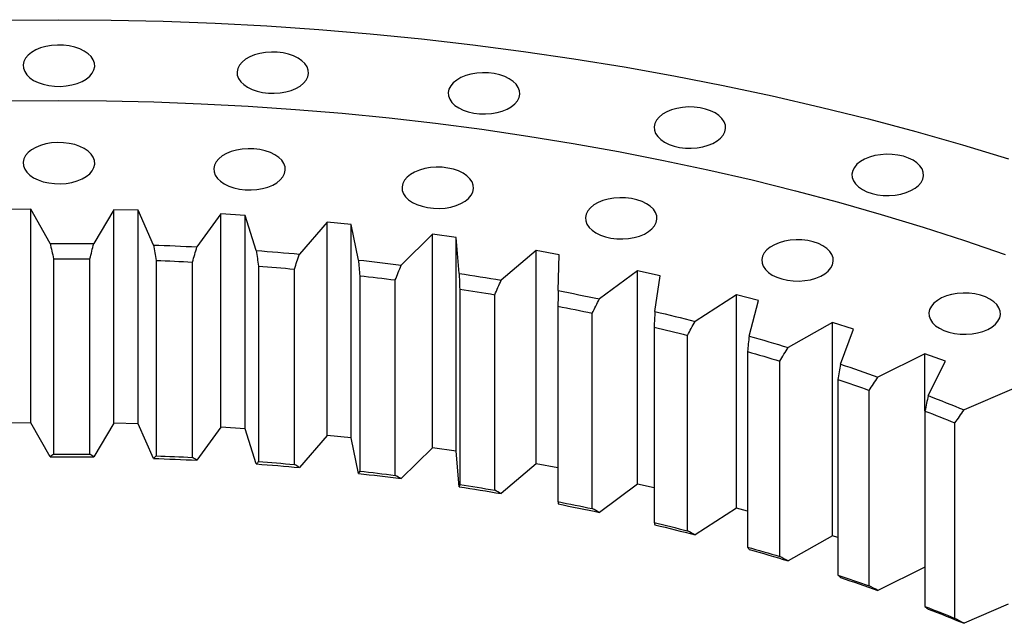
# Model space of a CAD drawing. Header units: millimetres. Extents: x -360 to 6550, y 5580 to 10595.
# Tile 11 of 12: x 4541 to 4898, y 8429 to 8649. Entities that reach past the tile are written whole.
import ezdxf

# ---------------------------------------------------------------- set-up
doc = ezdxf.new("R2010")
doc.units = ezdxf.units.MM
doc.header["$LTSCALE"] = 20

msp = doc.modelspace()

# ---------------------------------------------------------------- linework, layer by layer
at = {"color": 7, "linetype": 'Continuous', "lineweight": 25}
for p, q in [((4544.81, 8579.89), (4536.01, 8579.77)), ((4551.79, 8567.51), (4544.81, 8579.89)), ((4544.81, 8502.32), (4544.81, 8579.89)), ((4574.99, 8579.75), (4567.66, 8567.44)), ((4583.78, 8579.54), (4574.99, 8579.75)), ((4574.99, 8502.18), (4574.99, 8579.75)), ((4589.33, 8566.92), (4583.78, 8579.54)), ((4583.78, 8501.97), (4583.78, 8579.54)), ((4613.89, 8578.25), (4605.16, 8566.24)), ((4622.64, 8577.7), (4613.89, 8578.25)), ((4613.89, 8500.67), (4613.89, 8578.25)), ((4626.73, 8564.9), (4622.64, 8577.7)), ((4622.64, 8500.13), (4622.64, 8577.7)), ((4652.53, 8575.26), (4642.44, 8563.61)), ((4661.19, 8574.38), (4652.53, 8575.26)), ((4652.53, 8497.69), (4652.53, 8575.26)), ((4663.81, 8561.45), (4661.19, 8574.38)), ((4661.19, 8496.81), (4661.19, 8574.38)), ((4690.74, 8570.81), (4679.35, 8559.57)), ((4699.29, 8569.6), (4690.74, 8570.81)), ((4690.74, 8493.23), (4690.74, 8570.81)), ((4700.42, 8556.59), (4699.29, 8569.6)), ((4699.29, 8492.03), (4699.29, 8569.6)), ((4728.36, 8564.9), (4715.7, 8554.13)), ((4736.75, 8563.37), (4728.36, 8564.9)), ((4728.36, 8487.33), (4728.36, 8564.9)), ((4553.09, 8561.94), (4553.09, 8490.9)), ((4566.29, 8490.84), (4566.29, 8561.88)), ((4590.36, 8561.3), (4590.36, 8490.26)), ((4603.54, 8489.7), (4603.54, 8560.74)), ((4736.39, 8550.35), (4736.75, 8563.37)), ((4627.49, 8559.24), (4627.49, 8488.21)), ((4640.57, 8487.14), (4640.57, 8558.18)), ((4765.22, 8557.58), (4751.36, 8547.31)), ((4773.42, 8555.73), (4765.22, 8557.58)), ((4765.22, 8480.01), (4765.22, 8557.58)), ((4664.3, 8555.77), (4664.3, 8484.73)), ((4677.22, 8483.17), (4677.22, 8554.21)), ((4771.57, 8542.76), (4773.42, 8555.73)), ((4700.63, 8550.91), (4700.63, 8479.87)), ((4713.35, 8477.81), (4713.35, 8548.85)), ((4801.16, 8548.86), (4786.15, 8539.14)), ((4809.13, 8546.71), (4801.16, 8548.86)), ((4801.16, 8471.29), (4801.16, 8548.86)), ((4805.8, 8533.83), (4809.13, 8546.71)), ((4736.32, 8544.66), (4736.32, 8473.62)), ((4748.78, 8471.09), (4748.78, 8542.13)), ((4771.22, 8537.07), (4771.22, 8466.03)), ((4836.03, 8538.8), (4819.94, 8529.67)), ((4843.73, 8536.34), (4836.03, 8538.8)), ((4836.03, 8461.23), (4836.03, 8538.8)), ((4838.93, 8523.62), (4843.73, 8536.34)), ((4783.36, 8463.03), (4783.36, 8534.07)), ((4805.18, 8528.17), (4805.18, 8457.13)), ((4869.66, 8527.42), (4852.57, 8518.93)), ((4877.07, 8524.68), (4869.66, 8527.42)), ((4869.66, 8506.59), (4869.66, 8527.42)), ((4816.94, 8453.67), (4816.94, 8524.71)), ((4870.82, 8512.17), (4877.07, 8524.68)), ((4838.04, 8517.98), (4838.04, 8446.95)), ((4849.38, 8443.04), (4849.38, 8514.08)), ((4901.93, 8514.79), (4883.89, 8506.97)), ((4869.66, 8506.57), (4869.66, 8435.53)), ((4544.81, 8502.32), (4536.01, 8502.2)), ((4551.79, 8489.94), (4544.81, 8502.32)), ((4574.99, 8502.18), (4567.66, 8489.87)), ((4583.78, 8501.97), (4574.99, 8502.18)), ((4589.33, 8489.35), (4583.78, 8501.97)), ((4613.89, 8500.67), (4605.16, 8488.67)), ((4622.64, 8500.13), (4613.89, 8500.67)), ((4626.73, 8487.32), (4622.64, 8500.13)), ((4880.54, 8431.2), (4880.54, 8502.24)), ((4652.53, 8497.69), (4642.44, 8486.04)), ((4661.19, 8496.81), (4652.53, 8497.69)), ((4663.81, 8483.88), (4661.19, 8496.81)), ((4690.74, 8493.23), (4679.35, 8482)), ((4699.29, 8492.03), (4690.74, 8493.23)), ((4700.42, 8479.02), (4699.29, 8492.03)), ((4728.36, 8487.33), (4715.7, 8476.55)), ((4736.32, 8485.88), (4728.36, 8487.33)), ((4765.22, 8480.01), (4751.36, 8469.74)), ((4771.22, 8478.66), (4765.22, 8480.01)), ((4801.16, 8471.29), (4786.15, 8461.57)), ((4805.18, 8470.21), (4801.16, 8471.29)), ((4836.03, 8461.23), (4819.94, 8452.1)), ((4838.04, 8460.59), (4836.03, 8461.23)), ((4869.66, 8449.85), (4852.57, 8441.36)), ((4899.91, 8436.34), (4883.89, 8429.4))]:
    msp.add_line(p, q, dxfattribs=at)
at = {"color": 7, "linetype": 'Continuous', "lineweight": 25, "flags": 128}
for points in [[(4536.1, 8648.69), (4555.03, 8648.83), (4573.95, 8648.69), (4592.87, 8648.26), (4611.75, 8647.55), (4630.6, 8646.55), (4649.4, 8645.26), (4668.13, 8643.69), (4686.78, 8641.84), (4705.35, 8639.71), (4723.81, 8637.3), (4742.15, 8634.61), (4760.37, 8631.64), (4778.45, 8628.4), (4796.37, 8624.89), (4814.13, 8621.11), (4831.71, 8617.06), (4849.1, 8612.75), (4866.29, 8608.17), (4883.26, 8603.34), (4900.01, 8598.25)], [(4545.83, 8626.78), (4547.47, 8625.98), (4549.32, 8625.35), (4551.32, 8624.9), (4553.42, 8624.64), (4555.56, 8624.59), (4557.69, 8624.75), (4559.75, 8625.1), (4561.68, 8625.64), (4563.43, 8626.36), (4564.95, 8627.24), (4566.19, 8628.25), (4567.14, 8629.36), (4567.75, 8630.55), (4568.02, 8631.78), (4567.93, 8633.02), (4567.49, 8634.23), (4566.71, 8635.39), (4565.61, 8636.45), (4564.22, 8637.4), (4562.58, 8638.2), (4560.74, 8638.83), (4558.74, 8639.28), (4556.63, 8639.54), (4554.49, 8639.59), (4552.36, 8639.44), (4550.3, 8639.08), (4548.37, 8638.54), (4546.62, 8637.82), (4545.11, 8636.94), (4543.86, 8635.93), (4542.92, 8634.82), (4542.3, 8633.63), (4542.04, 8632.4), (4542.13, 8631.16), (4542.57, 8629.95), (4543.35, 8628.8), (4544.45, 8627.73), (4545.83, 8626.78)], [(4623.54, 8624.27), (4625.18, 8623.46), (4627.02, 8622.83), (4629.02, 8622.38), (4631.12, 8622.13), (4633.27, 8622.07), (4635.4, 8622.23), (4637.46, 8622.58), (4639.38, 8623.13), (4641.13, 8623.85), (4642.65, 8624.72), (4643.9, 8625.73), (4644.84, 8626.84), (4645.45, 8628.03), (4645.72, 8629.26), (4645.63, 8630.5), (4645.19, 8631.71), (4644.41, 8632.87), (4643.31, 8633.93), (4641.92, 8634.88), (4640.28, 8635.68), (4638.44, 8636.31), (4636.44, 8636.76), (4634.34, 8637.02), (4632.19, 8637.07), (4630.06, 8636.92), (4628, 8636.56), (4626.08, 8636.02), (4624.33, 8635.3), (4622.81, 8634.42), (4621.56, 8633.41), (4620.62, 8632.3), (4620.01, 8631.11), (4619.74, 8629.88), (4619.83, 8628.64), (4620.27, 8627.43), (4621.05, 8626.28), (4622.15, 8625.21), (4623.54, 8624.27)], [(4700.26, 8616.74), (4701.9, 8615.94), (4703.75, 8615.3), (4705.75, 8614.85), (4707.85, 8614.6), (4709.99, 8614.55), (4712.12, 8614.7), (4714.18, 8615.06), (4716.11, 8615.6), (4717.86, 8616.32), (4719.38, 8617.2), (4720.62, 8618.2), (4721.57, 8619.32), (4722.18, 8620.51), (4722.44, 8621.74), (4722.36, 8622.97), (4721.92, 8624.19), (4721.14, 8625.34), (4720.04, 8626.41), (4718.65, 8627.35), (4717.01, 8628.15), (4715.17, 8628.79), (4713.17, 8629.24), (4711.06, 8629.49), (4708.92, 8629.54), (4706.79, 8629.39), (4704.73, 8629.04), (4702.8, 8628.49), (4701.05, 8627.77), (4699.54, 8626.9), (4698.29, 8625.89), (4697.35, 8624.77), (4696.73, 8623.59), (4696.47, 8622.36), (4696.56, 8621.12), (4697, 8619.91), (4697.78, 8618.75), (4698.88, 8617.69), (4700.26, 8616.74)], [(4537.8, 8619.34), (4555.03, 8619.47), (4572.25, 8619.34), (4589.46, 8618.95), (4606.65, 8618.3), (4623.81, 8617.39), (4640.91, 8616.22), (4657.96, 8614.8), (4674.94, 8613.11), (4691.83, 8611.17), (4708.63, 8608.98), (4725.33, 8606.53), (4741.91, 8603.83), (4758.36, 8600.88), (4774.67, 8597.69), (4790.83, 8594.24), (4806.83, 8590.56), (4822.66, 8586.63), (4838.3, 8582.47), (4853.75, 8578.07), (4869, 8573.44), (4884.03, 8568.58), (4898.83, 8563.5)], [(4775.05, 8604.3), (4776.69, 8603.5), (4778.53, 8602.87), (4780.53, 8602.42), (4782.63, 8602.16), (4784.78, 8602.11), (4786.91, 8602.26), (4788.97, 8602.62), (4790.89, 8603.16), (4792.64, 8603.88), (4794.16, 8604.76), (4795.41, 8605.77), (4796.35, 8606.88), (4796.96, 8608.07), (4797.23, 8609.3), (4797.14, 8610.54), (4796.7, 8611.75), (4795.92, 8612.9), (4794.82, 8613.97), (4793.43, 8614.92), (4791.79, 8615.72), (4789.95, 8616.35), (4787.95, 8616.8), (4785.85, 8617.06), (4783.7, 8617.11), (4781.57, 8616.95), (4779.51, 8616.6), (4777.59, 8616.06), (4775.84, 8615.34), (4774.32, 8614.46), (4773.07, 8613.45), (4772.13, 8612.34), (4771.52, 8611.15), (4771.25, 8609.92), (4771.34, 8608.68), (4771.78, 8607.47), (4772.56, 8606.31), (4773.66, 8605.25), (4775.05, 8604.3)], [(4545.83, 8591.36), (4547.47, 8590.56), (4549.32, 8589.93), (4551.32, 8589.48), (4553.42, 8589.22), (4555.56, 8589.17), (4557.69, 8589.33), (4559.75, 8589.68), (4561.68, 8590.22), (4563.43, 8590.94), (4564.95, 8591.82), (4566.19, 8592.83), (4567.14, 8593.94), (4567.75, 8595.13), (4568.02, 8596.36), (4567.93, 8597.6), (4567.49, 8598.81), (4566.71, 8599.97), (4565.61, 8601.03), (4564.22, 8601.98), (4562.58, 8602.78), (4560.74, 8603.41), (4558.74, 8603.86), (4556.63, 8604.12), (4554.49, 8604.17), (4552.36, 8604.02), (4550.3, 8603.66), (4548.37, 8603.12), (4546.62, 8602.4), (4545.11, 8601.52), (4543.86, 8600.51), (4542.92, 8599.4), (4542.3, 8598.21), (4542.04, 8596.98), (4542.13, 8595.74), (4542.57, 8594.53), (4543.35, 8593.38), (4544.45, 8592.31), (4545.83, 8591.36)], [(4615.08, 8589.12), (4616.72, 8588.32), (4618.57, 8587.68), (4620.57, 8587.23), (4622.67, 8586.98), (4624.81, 8586.93), (4626.94, 8587.08), (4629, 8587.44), (4630.93, 8587.98), (4632.68, 8588.7), (4634.2, 8589.58), (4635.44, 8590.58), (4636.39, 8591.7), (4637, 8592.89), (4637.27, 8594.12), (4637.18, 8595.35), (4636.74, 8596.57), (4635.96, 8597.72), (4634.86, 8598.79), (4633.47, 8599.73), (4631.83, 8600.53), (4629.99, 8601.17), (4627.99, 8601.62), (4625.88, 8601.87), (4623.74, 8601.92), (4621.61, 8601.77), (4619.55, 8601.42), (4617.62, 8600.87), (4615.87, 8600.15), (4614.36, 8599.28), (4613.11, 8598.27), (4612.17, 8597.15), (4611.55, 8595.97), (4611.29, 8594.74), (4611.38, 8593.5), (4611.82, 8592.29), (4612.6, 8591.13), (4613.7, 8590.07), (4615.08, 8589.12)], [(4846.95, 8587.11), (4848.59, 8586.31), (4850.43, 8585.67), (4852.43, 8585.22), (4854.53, 8584.97), (4856.68, 8584.92), (4858.81, 8585.07), (4860.87, 8585.42), (4862.8, 8585.97), (4864.54, 8586.69), (4866.06, 8587.57), (4867.31, 8588.57), (4868.25, 8589.69), (4868.87, 8590.88), (4869.13, 8592.11), (4869.04, 8593.34), (4868.6, 8594.56), (4867.82, 8595.71), (4866.72, 8596.78), (4865.33, 8597.72), (4863.7, 8598.52), (4861.85, 8599.16), (4859.85, 8599.61), (4857.75, 8599.86), (4855.6, 8599.91), (4853.47, 8599.76), (4851.42, 8599.41), (4849.49, 8598.86), (4847.74, 8598.14), (4846.22, 8597.27), (4844.97, 8596.26), (4844.03, 8595.14), (4843.42, 8593.96), (4843.15, 8592.73), (4843.24, 8591.49), (4843.68, 8590.27), (4844.46, 8589.12), (4845.56, 8588.05), (4846.95, 8587.11)], [(4683.46, 8582.41), (4685.1, 8581.61), (4686.95, 8580.98), (4688.95, 8580.53), (4691.05, 8580.27), (4693.19, 8580.22), (4695.32, 8580.37), (4697.38, 8580.73), (4699.31, 8581.27), (4701.06, 8581.99), (4702.58, 8582.87), (4703.82, 8583.88), (4704.77, 8584.99), (4705.38, 8586.18), (4705.64, 8587.41), (4705.56, 8588.65), (4705.12, 8589.86), (4704.33, 8591.02), (4703.24, 8592.08), (4701.85, 8593.03), (4700.21, 8593.83), (4698.37, 8594.46), (4696.37, 8594.91), (4694.26, 8595.17), (4692.12, 8595.22), (4689.99, 8595.06), (4687.93, 8594.71), (4686, 8594.17), (4684.25, 8593.45), (4682.74, 8592.57), (4681.49, 8591.56), (4680.54, 8590.45), (4679.93, 8589.26), (4679.67, 8588.03), (4679.76, 8586.79), (4680.2, 8585.58), (4680.98, 8584.42), (4682.08, 8583.36), (4683.46, 8582.41)], [(4750.11, 8571.33), (4751.75, 8570.53), (4753.59, 8569.89), (4755.59, 8569.44), (4757.7, 8569.19), (4759.84, 8569.14), (4761.97, 8569.29), (4764.03, 8569.64), (4765.96, 8570.19), (4767.71, 8570.91), (4769.22, 8571.78), (4770.47, 8572.79), (4771.41, 8573.91), (4772.03, 8575.09), (4772.29, 8576.32), (4772.2, 8577.56), (4771.76, 8578.78), (4770.98, 8579.93), (4769.88, 8581), (4768.5, 8581.94), (4766.86, 8582.74), (4765.01, 8583.38), (4763.01, 8583.83), (4760.91, 8584.08), (4758.77, 8584.13), (4756.64, 8583.98), (4754.58, 8583.63), (4752.65, 8583.08), (4750.9, 8582.36), (4749.38, 8581.49), (4748.14, 8580.48), (4747.19, 8579.36), (4746.58, 8578.17), (4746.32, 8576.95), (4746.4, 8575.71), (4746.84, 8574.49), (4747.62, 8573.34), (4748.72, 8572.27), (4750.11, 8571.33)], [(4814.19, 8556.01), (4815.83, 8555.2), (4817.67, 8554.57), (4819.67, 8554.12), (4821.78, 8553.87), (4823.92, 8553.81), (4826.05, 8553.97), (4828.11, 8554.32), (4830.04, 8554.87), (4831.79, 8555.59), (4833.3, 8556.46), (4834.55, 8557.47), (4835.49, 8558.58), (4836.11, 8559.77), (4836.37, 8561), (4836.28, 8562.24), (4835.84, 8563.45), (4835.06, 8564.61), (4833.96, 8565.67), (4832.58, 8566.62), (4830.94, 8567.42), (4829.09, 8568.05), (4827.09, 8568.5), (4824.99, 8568.76), (4822.85, 8568.81), (4820.72, 8568.66), (4818.66, 8568.3), (4816.73, 8567.76), (4814.98, 8567.04), (4813.46, 8566.16), (4812.22, 8565.15), (4811.27, 8564.04), (4810.66, 8562.85), (4810.39, 8561.62), (4810.48, 8560.38), (4810.92, 8559.17), (4811.7, 8558.02), (4812.8, 8556.95), (4814.19, 8556.01)], [(4551.79, 8567.51), (4553.77, 8567.52), (4555.75, 8567.52), (4557.74, 8567.51), (4559.72, 8567.51), (4561.71, 8567.5), (4563.69, 8567.48), (4565.67, 8567.46), (4567.66, 8567.44)], [(4589.33, 8566.92), (4591.31, 8566.85), (4593.29, 8566.77), (4595.27, 8566.69), (4597.25, 8566.61), (4599.23, 8566.52), (4601.21, 8566.43), (4603.18, 8566.34), (4605.16, 8566.24)], [(4626.73, 8564.9), (4628.7, 8564.75), (4630.66, 8564.6), (4632.63, 8564.44), (4634.59, 8564.29), (4636.56, 8564.12), (4638.52, 8563.96), (4640.48, 8563.79), (4642.44, 8563.61)], [(4553.09, 8561.94), (4554.74, 8561.94), (4556.39, 8561.94), (4558.04, 8561.94), (4559.69, 8561.93), (4561.34, 8561.92), (4562.99, 8561.91), (4564.64, 8561.9), (4566.29, 8561.88)], [(4590.36, 8561.3), (4592.01, 8561.24), (4593.66, 8561.18), (4595.31, 8561.11), (4596.95, 8561.04), (4598.6, 8560.97), (4600.24, 8560.89), (4601.89, 8560.82), (4603.54, 8560.74)], [(4663.81, 8561.45), (4665.76, 8561.23), (4667.7, 8561), (4669.65, 8560.77), (4671.59, 8560.54), (4673.53, 8560.3), (4675.47, 8560.06), (4677.41, 8559.82), (4679.35, 8559.57)], [(4627.49, 8559.24), (4629.13, 8559.12), (4630.76, 8558.99), (4632.4, 8558.86), (4634.03, 8558.73), (4635.67, 8558.6), (4637.3, 8558.46), (4638.93, 8558.32), (4640.57, 8558.18)], [(4664.3, 8555.77), (4665.92, 8555.59), (4667.53, 8555.4), (4669.15, 8555.21), (4670.77, 8555.01), (4672.38, 8554.82), (4674, 8554.62), (4675.61, 8554.41), (4677.22, 8554.21)], [(4700.42, 8556.59), (4702.33, 8556.3), (4704.25, 8556), (4706.16, 8555.7), (4708.07, 8555.39), (4709.98, 8555.08), (4711.89, 8554.77), (4713.8, 8554.45), (4715.7, 8554.13)], [(4700.63, 8550.91), (4702.22, 8550.66), (4703.81, 8550.41), (4705.41, 8550.16), (4707, 8549.9), (4708.59, 8549.64), (4710.17, 8549.38), (4711.76, 8549.12), (4713.35, 8548.85)], [(4736.39, 8550.35), (4738.27, 8549.99), (4740.14, 8549.62), (4742.02, 8549.24), (4743.89, 8548.86), (4745.76, 8548.48), (4747.63, 8548.09), (4749.49, 8547.7), (4751.36, 8547.31)], [(4874.9, 8536.64), (4876.53, 8535.84), (4878.38, 8535.2), (4880.38, 8534.75), (4882.48, 8534.5), (4884.63, 8534.45), (4886.76, 8534.6), (4888.81, 8534.95), (4890.74, 8535.5), (4892.49, 8536.22), (4894.01, 8537.09), (4895.26, 8538.1), (4896.2, 8539.22), (4896.81, 8540.4), (4897.08, 8541.63), (4896.99, 8542.87), (4896.55, 8544.09), (4895.77, 8545.24), (4894.67, 8546.3), (4893.28, 8547.25), (4891.64, 8548.05), (4889.8, 8548.69), (4887.8, 8549.14), (4885.7, 8549.39), (4883.55, 8549.44), (4881.42, 8549.29), (4879.36, 8548.94), (4877.43, 8548.39), (4875.69, 8547.67), (4874.17, 8546.79), (4872.92, 8545.79), (4871.98, 8544.67), (4871.36, 8543.48), (4871.1, 8542.25), (4871.19, 8541.02), (4871.63, 8539.8), (4872.41, 8538.65), (4873.51, 8537.58), (4874.9, 8536.64)], [(4736.32, 8544.66), (4737.88, 8544.36), (4739.44, 8544.05), (4741, 8543.73), (4742.56, 8543.42), (4744.12, 8543.1), (4745.67, 8542.78), (4747.22, 8542.45), (4748.78, 8542.13)], [(4771.57, 8542.76), (4773.4, 8542.32), (4775.23, 8541.87), (4777.06, 8541.43), (4778.88, 8540.98), (4780.7, 8540.53), (4782.52, 8540.07), (4784.34, 8539.61), (4786.15, 8539.14)], [(4771.22, 8537.07), (4772.74, 8536.71), (4774.27, 8536.34), (4775.79, 8535.97), (4777.3, 8535.59), (4778.82, 8535.21), (4780.34, 8534.83), (4781.85, 8534.45), (4783.36, 8534.07)], [(4805.8, 8533.83), (4807.58, 8533.32), (4809.35, 8532.81), (4811.12, 8532.3), (4812.89, 8531.78), (4814.66, 8531.26), (4816.42, 8530.73), (4818.18, 8530.2), (4819.94, 8529.67)], [(4805.18, 8528.17), (4806.65, 8527.74), (4808.13, 8527.32), (4809.6, 8526.89), (4811.08, 8526.46), (4812.55, 8526.02), (4814.01, 8525.59), (4815.48, 8525.15), (4816.94, 8524.71)], [(4838.93, 8523.62), (4840.65, 8523.05), (4842.36, 8522.47), (4844.07, 8521.89), (4845.78, 8521.3), (4847.48, 8520.71), (4849.18, 8520.12), (4850.87, 8519.53), (4852.57, 8518.93)], [(4838.04, 8517.98), (4839.46, 8517.51), (4840.89, 8517.02), (4842.31, 8516.54), (4843.73, 8516.05), (4845.15, 8515.56), (4846.56, 8515.07), (4847.97, 8514.58), (4849.38, 8514.08)], [(4870.82, 8512.17), (4872.47, 8511.53), (4874.11, 8510.89), (4875.75, 8510.24), (4877.39, 8509.59), (4879.02, 8508.94), (4880.65, 8508.29), (4882.27, 8507.63), (4883.89, 8506.97)], [(4869.66, 8506.57), (4871.03, 8506.04), (4872.4, 8505.5), (4873.76, 8504.97), (4875.12, 8504.43), (4876.48, 8503.88), (4877.83, 8503.34), (4879.19, 8502.79), (4880.54, 8502.24)], [(4551.79, 8489.94), (4553.77, 8489.95), (4555.75, 8489.95), (4557.74, 8489.94), (4559.72, 8489.94), (4561.71, 8489.92), (4563.69, 8489.91), (4565.67, 8489.89), (4567.66, 8489.87)], [(4553.09, 8490.9), (4554.74, 8490.9), (4556.39, 8490.9), (4558.04, 8490.9), (4559.69, 8490.89), (4561.34, 8490.88), (4562.99, 8490.87), (4564.64, 8490.86), (4566.29, 8490.84)], [(4589.33, 8489.35), (4591.31, 8489.28), (4593.29, 8489.2), (4595.27, 8489.12), (4597.25, 8489.04), (4599.23, 8488.95), (4601.21, 8488.86), (4603.18, 8488.77), (4605.16, 8488.67)], [(4590.36, 8490.26), (4592.01, 8490.2), (4593.66, 8490.14), (4595.31, 8490.07), (4596.95, 8490), (4598.6, 8489.93), (4600.24, 8489.86), (4601.89, 8489.78), (4603.54, 8489.7)], [(4626.73, 8487.32), (4628.7, 8487.18), (4630.66, 8487.03), (4632.63, 8486.87), (4634.59, 8486.71), (4636.56, 8486.55), (4638.52, 8486.39), (4640.48, 8486.21), (4642.44, 8486.04)], [(4627.49, 8488.21), (4629.13, 8488.08), (4630.76, 8487.96), (4632.4, 8487.83), (4634.03, 8487.69), (4635.67, 8487.56), (4637.3, 8487.42), (4638.93, 8487.28), (4640.57, 8487.14)], [(4663.81, 8483.88), (4665.76, 8483.66), (4667.7, 8483.43), (4669.65, 8483.2), (4671.59, 8482.97), (4673.53, 8482.73), (4675.47, 8482.49), (4677.41, 8482.25), (4679.35, 8482)], [(4664.3, 8484.73), (4665.92, 8484.55), (4667.53, 8484.36), (4669.15, 8484.17), (4670.77, 8483.97), (4672.38, 8483.78), (4674, 8483.58), (4675.61, 8483.38), (4677.22, 8483.17)], [(4700.42, 8479.02), (4702.33, 8478.73), (4704.25, 8478.43), (4706.16, 8478.13), (4708.07, 8477.82), (4709.98, 8477.51), (4711.89, 8477.19), (4713.8, 8476.88), (4715.7, 8476.55)], [(4700.63, 8479.87), (4702.22, 8479.62), (4703.81, 8479.37), (4705.41, 8479.12), (4707, 8478.86), (4708.59, 8478.6), (4710.17, 8478.34), (4711.76, 8478.08), (4713.35, 8477.81)], [(4736.32, 8473.62), (4737.88, 8473.32), (4739.44, 8473.01), (4741, 8472.69), (4742.56, 8472.38), (4744.12, 8472.06), (4745.67, 8471.74), (4747.22, 8471.42), (4748.78, 8471.09)], [(4736.39, 8472.78), (4738.27, 8472.42), (4740.14, 8472.04), (4742.02, 8471.67), (4743.89, 8471.29), (4745.76, 8470.91), (4747.63, 8470.52), (4749.49, 8470.13), (4751.36, 8469.74)], [(4771.22, 8466.03), (4772.74, 8465.67), (4774.27, 8465.3), (4775.79, 8464.93), (4777.3, 8464.55), (4778.82, 8464.17), (4780.34, 8463.8), (4781.85, 8463.41), (4783.36, 8463.03)], [(4771.57, 8465.18), (4773.4, 8464.75), (4775.23, 8464.3), (4777.06, 8463.86), (4778.88, 8463.41), (4780.7, 8462.95), (4782.52, 8462.5), (4784.34, 8462.04), (4786.15, 8461.57)], [(4805.18, 8457.13), (4806.65, 8456.7), (4808.13, 8456.28), (4809.6, 8455.85), (4811.08, 8455.42), (4812.55, 8454.98), (4814.01, 8454.55), (4815.48, 8454.11), (4816.94, 8453.67)], [(4805.8, 8456.26), (4807.58, 8455.75), (4809.35, 8455.24), (4811.12, 8454.73), (4812.89, 8454.21), (4814.66, 8453.69), (4816.42, 8453.16), (4818.18, 8452.63), (4819.94, 8452.1)], [(4838.04, 8446.95), (4839.46, 8446.47), (4840.89, 8445.98), (4842.31, 8445.5), (4843.73, 8445.01), (4845.15, 8444.52), (4846.56, 8444.03), (4847.97, 8443.54), (4849.38, 8443.04)], [(4838.93, 8446.05), (4840.65, 8445.47), (4842.36, 8444.9), (4844.07, 8444.32), (4845.78, 8443.73), (4847.48, 8443.14), (4849.18, 8442.55), (4850.87, 8441.96), (4852.57, 8441.36)], [(4869.66, 8435.53), (4871.03, 8435), (4872.4, 8434.46), (4873.76, 8433.93), (4875.12, 8433.39), (4876.48, 8432.84), (4877.83, 8432.3), (4879.19, 8431.75), (4880.54, 8431.2)], [(4870.82, 8434.6), (4872.47, 8433.96), (4874.11, 8433.32), (4875.75, 8432.67), (4877.39, 8432.02), (4879.02, 8431.37), (4880.65, 8430.72), (4882.27, 8430.06), (4883.89, 8429.4)]]:
    msp.add_lwpolyline(points, dxfattribs=at)
at = {"color": 7, "linetype": 'Continuous', "lineweight": 25}
for points in [[(4551.79, 8567.51), (4552.22, 8565.66), (4552.65, 8563.8), (4553.09, 8561.94)], [(4566.29, 8561.88), (4566.75, 8563.73), (4567.2, 8565.58), (4567.66, 8567.44)], [(4589.33, 8566.92), (4589.68, 8565.05), (4590.02, 8563.18), (4590.36, 8561.3)], [(4603.54, 8560.74), (4604.08, 8562.57), (4604.62, 8564.4), (4605.16, 8566.24)], [(4626.73, 8564.9), (4626.98, 8563.01), (4627.23, 8561.13), (4627.49, 8559.24)], [(4640.57, 8558.18), (4641.19, 8559.99), (4641.82, 8561.8), (4642.44, 8563.61)], [(4663.81, 8561.45), (4663.97, 8559.56), (4664.13, 8557.67), (4664.3, 8555.77)], [(4677.22, 8554.21), (4677.93, 8556), (4678.64, 8557.78), (4679.35, 8559.57)], [(4700.42, 8556.59), (4700.49, 8554.7), (4700.56, 8552.8), (4700.63, 8550.91)], [(4713.35, 8548.85), (4714.13, 8550.61), (4714.92, 8552.37), (4715.7, 8554.13)], [(4736.39, 8550.35), (4736.36, 8548.46), (4736.34, 8546.56), (4736.32, 8544.66)], [(4748.78, 8542.13), (4749.64, 8543.85), (4750.5, 8545.58), (4751.36, 8547.31)], [(4771.57, 8542.76), (4771.45, 8540.86), (4771.34, 8538.97), (4771.22, 8537.07)], [(4783.36, 8534.07), (4784.29, 8535.76), (4785.22, 8537.45), (4786.15, 8539.14)], [(4805.8, 8533.83), (4805.59, 8531.94), (4805.38, 8530.05), (4805.18, 8528.17)], [(4816.94, 8524.71), (4817.94, 8526.36), (4818.94, 8528.02), (4819.94, 8529.67)], [(4838.93, 8523.62), (4838.63, 8521.74), (4838.33, 8519.86), (4838.04, 8517.98)], [(4849.38, 8514.08), (4850.44, 8515.7), (4851.51, 8517.31), (4852.57, 8518.93)], [(4870.82, 8512.17), (4870.44, 8510.3), (4870.05, 8508.44), (4869.66, 8506.57)], [(4880.54, 8502.24), (4881.65, 8503.82), (4882.77, 8505.39), (4883.89, 8506.97)], [(4553.09, 8490.9), (4552.65, 8490.58), (4552.22, 8490.26), (4551.79, 8489.94)], [(4567.66, 8489.87), (4567.2, 8490.19), (4566.75, 8490.52), (4566.29, 8490.84)], [(4590.36, 8490.26), (4590.02, 8489.96), (4589.68, 8489.65), (4589.33, 8489.35)], [(4605.16, 8488.67), (4604.62, 8489.01), (4604.08, 8489.35), (4603.54, 8489.7)], [(4627.49, 8488.21), (4627.23, 8487.91), (4626.98, 8487.62), (4626.73, 8487.32)], [(4642.44, 8486.04), (4641.82, 8486.41), (4641.19, 8486.77), (4640.57, 8487.14)], [(4664.3, 8484.73), (4664.13, 8484.45), (4663.97, 8484.16), (4663.81, 8483.88)], [(4679.35, 8482), (4678.64, 8482.39), (4677.93, 8482.78), (4677.22, 8483.17)], [(4700.63, 8479.87), (4700.56, 8479.59), (4700.49, 8479.3), (4700.42, 8479.02)], [(4715.7, 8476.55), (4714.92, 8476.97), (4714.13, 8477.39), (4713.35, 8477.81)], [(4736.32, 8473.62), (4736.34, 8473.34), (4736.36, 8473.06), (4736.39, 8472.78)], [(4751.36, 8469.74), (4750.5, 8470.19), (4749.64, 8470.64), (4748.78, 8471.09)], [(4771.22, 8466.03), (4771.34, 8465.75), (4771.45, 8465.47), (4771.57, 8465.18)], [(4786.15, 8461.57), (4785.22, 8462.06), (4784.29, 8462.54), (4783.36, 8463.03)], [(4805.18, 8457.13), (4805.38, 8456.84), (4805.59, 8456.55), (4805.8, 8456.26)], [(4819.94, 8452.1), (4818.94, 8452.62), (4817.94, 8453.14), (4816.94, 8453.67)], [(4838.04, 8446.95), (4838.33, 8446.65), (4838.63, 8446.35), (4838.93, 8446.05)], [(4852.57, 8441.36), (4851.51, 8441.92), (4850.44, 8442.48), (4849.38, 8443.04)], [(4869.66, 8435.53), (4870.05, 8435.22), (4870.44, 8434.91), (4870.82, 8434.6)], [(4883.89, 8429.4), (4882.77, 8430), (4881.65, 8430.6), (4880.54, 8431.2)]]:
    msp.add_open_spline(points, degree=3, dxfattribs=at)

doc.saveas('drawing.dxf')
